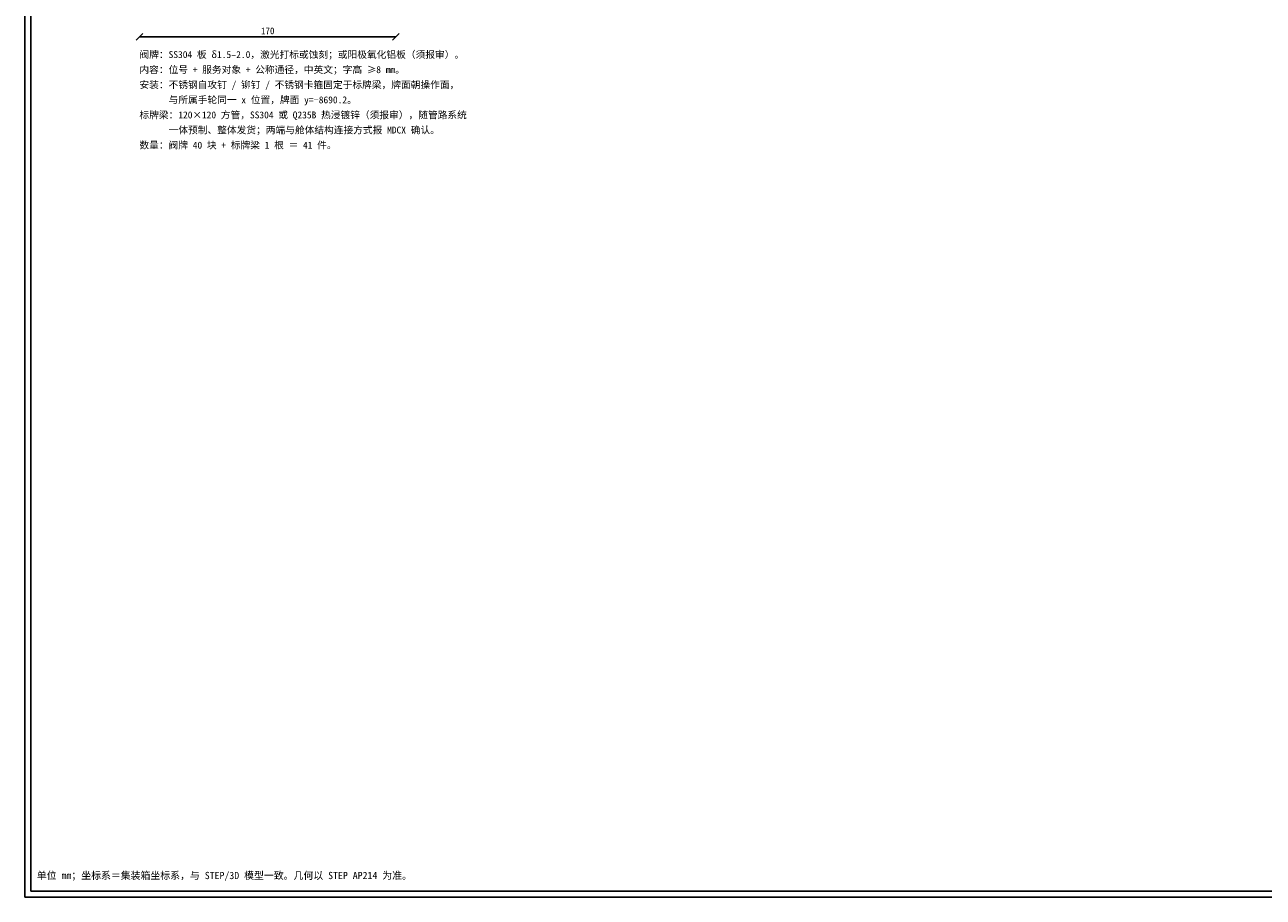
# Model space of a CAD drawing. Header units: metres. Extents: x 8 to 833, y 8 to 586.
# Tile 1 of 4: x 8 to 418, y 8 to 297. Entities that reach past the tile are written whole.
import ezdxf
from ezdxf.enums import TextEntityAlignment as Align

# ---------------------------------------------------------------- set-up
doc = ezdxf.new("R2010")
doc.units = ezdxf.units.M
for name, color, linetype in [('DIM', 7, 'Continuous'), ('FRAME', 7, 'Continuous'), ('TEXT', 7, 'Continuous')]:
    doc.layers.add(name, color=color, linetype=linetype)
doc.styles.add('CN', font='simsun.ttc')

msp = doc.modelspace()

# ---------------------------------------------------------------- linework, layer by layer
at = {"layer": 'DIM'}
for points in [[(44.9, 291.9), (47.1, 294.1)], [(46, 293), (131, 293)], [(129.9, 291.9), (132.1, 294.1)]]:
    msp.add_lwpolyline(points, dxfattribs=at)
at = {"layer": 'FRAME'}
for points in [[(8, 8), (833, 8), (833, 586), (8, 586)], [(10, 10), (831, 10), (831, 584), (10, 584)]]:
    msp.add_lwpolyline(points, close=True, dxfattribs=at)

# ---------------------------------------------------------------- texts
at = {"layer": 'DIM', "style": 'CN'}
msp.add_text('170', height=2.2, dxfattribs=at).set_placement((88.5, 293.9), align=Align.CENTER)
at = {"layer": 'TEXT', "style": 'CN'}
for s, height, p in [('阀牌：SS304 板 δ1.5–2.0，激光打标或蚀刻；或阳极氧化铝板（须报审）。', 2.3, (46, 286)), ('内容：位号 + 服务对象 + 公称通径，中英文；字高 ≥8 mm。', 2.3, (46, 281)), ('安装：不锈钢自攻钉 / 铆钉 / 不锈钢卡箍固定于标牌梁，牌面朝操作面，', 2.3, (46, 276)), ('\u3000\u3000\u3000与所属手轮同一 x 位置，牌面 y=−8690.2。', 2.3, (46, 271)), ('标牌梁：120×120 方管，SS304 或 Q235B 热浸镀锌（须报审），随管路系统', 2.3, (46, 266)), ('\u3000\u3000\u3000一体预制、整体发货；两端与舱体结构连接方式报 MDCX 确认。', 2.3, (46, 261)), ('数量：阀牌 40 块 + 标牌梁 1 根 ＝ 41 件。', 2.3, (46, 256)), ('单位 mm；坐标系＝集装箱坐标系，与 STEP/3D 模型一致。几何以 STEP AP214 为准。', 2.4, (12, 14))]:
    msp.add_text(s, height=height, dxfattribs=at).set_placement(p)

doc.saveas('drawing.dxf')
